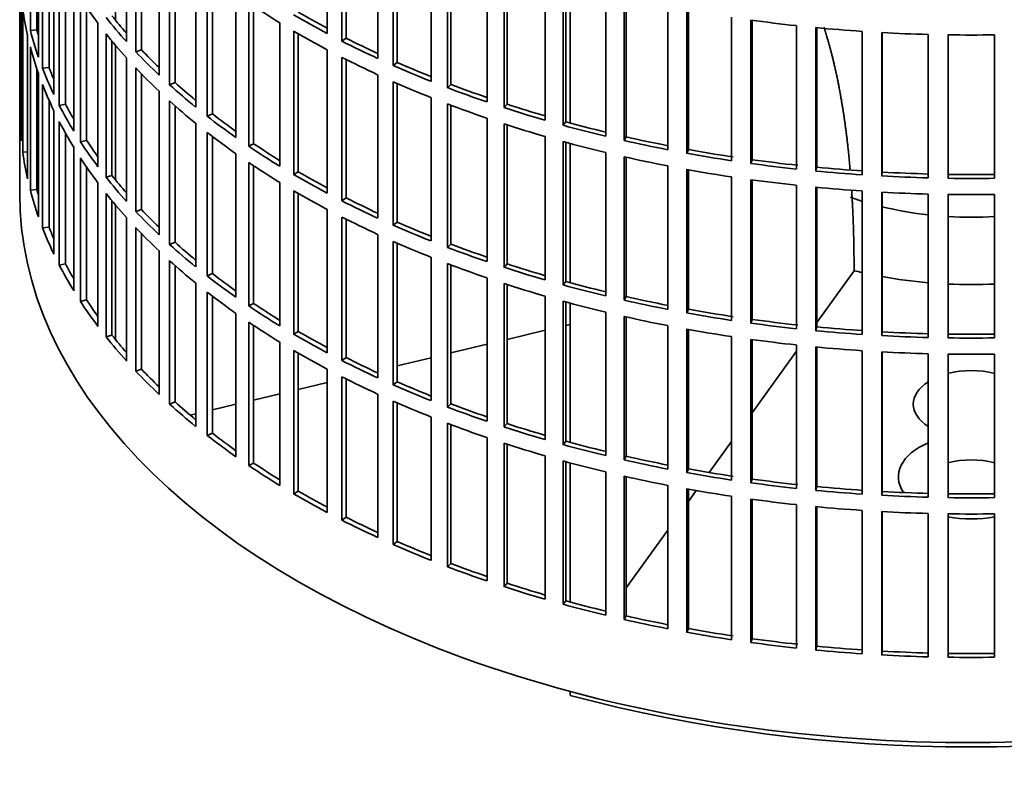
# Model space of a CAD drawing. Header units: millimetres. Extents: x 468 to 1360, y -1443 to 1457.
# Tile 2 of 29: x 1067 to 1216, y -1377 to -1263. Entities that reach past the tile are written whole.
import ezdxf

# ---------------------------------------------------------------- set-up
doc = ezdxf.new("R2010")
doc.units = ezdxf.units.MM
for name, color, linetype in [('VSI184-254_GIUNT', 7, 'Continuous'), ('VSI344-454_FILTR', 7, 'Continuous'), ('VSI344-454_SUPPO', 7, 'Continuous')]:
    doc.layers.add(name, color=color, linetype=linetype)

# ---------------------------------------------------------------- blocks, each defined once
blk = doc.blocks.new('SE4')
at = {"layer": 'VSI184-254_GIUNT', "color": 7, "linetype": 'Continuous', "lineweight": 35}
for start_param, end_param in [(4.155815, 4.214307), (4.312034, 4.522906), (4.610255, 4.814523)]:
    blk.add_ellipse((1210.56, -1273.27), major_axis=(34.5, 0), ratio=0.57735, start_param=start_param, end_param=end_param, dxfattribs=at)
at = {"layer": 'VSI344-454_FILTR', "color": 7, "linetype": 'Continuous', "lineweight": 35}
for p, q in [((1067.06, -1049.55), (1067.06, -1289.6)), ((1068.67, -1265.04), (1068.67, -1243.4)), ((1113.44, -1265.47), (1113.44, -1243.84)), ((1083.17, -1266.7), (1083.17, -1245.07)), ((1115.66, -1266.63), (1115.66, -1244.99)), ((1116.3, -1266.18), (1116.3, -1245.32)), ((1069.66, -1264.94), (1069.66, -1246.71)), ((1084.57, -1268.23), (1084.57, -1246.59)), ((1069.9, -1269.04), (1069.9, -1247.4)), ((1085.43, -1267.94), (1085.43, -1247.49)), ((1121.05, -1269.24), (1121.05, -1247.6)), ((1070.52, -1270.72), (1070.52, -1249.09)), ((1088.08, -1271.74), (1088.08, -1250.11)), ((1123.4, -1270.3), (1123.4, -1248.66)), ((1123.98, -1269.83), (1123.98, -1248.92)), ((1071.49, -1270.58), (1071.49, -1251.43)), ((1089.66, -1273.2), (1089.66, -1251.57)), ((1129.09, -1272.69), (1129.09, -1251.05)), ((1072.22, -1274.67), (1072.22, -1253.03)), ((1090.49, -1272.88), (1090.49, -1252.31)), ((1131.56, -1273.65), (1131.56, -1252.01)), ((1132.09, -1273.16), (1132.09, -1252.21)), ((1137.53, -1275.8), (1137.53, -1254.16)), ((1067.07, -1277.61), (1067.07, -1255.97)), ((1073.04, -1276.32), (1073.04, -1254.68)), ((1093.6, -1276.57), (1093.6, -1254.93)), ((1140.11, -1276.66), (1140.11, -1255.02)), ((1140.58, -1276.15), (1140.58, -1255.18)), ((1073.99, -1276.14), (1073.99, -1256.45)), ((1095.35, -1277.96), (1095.35, -1256.33)), ((1096.14, -1277.61), (1096.14, -1256.93)), ((1146.32, -1278.57), (1146.32, -1256.93)), ((1075.21, -1280.18), (1075.21, -1258.55)), ((1149, -1279.32), (1149, -1257.69)), ((1149.41, -1278.8), (1149.41, -1257.8)), ((1067.32, -1281.66), (1067.32, -1260.03)), ((1076.23, -1281.8), (1076.23, -1260.16)), ((1099.68, -1281.16), (1099.68, -1259.53)), ((1155.43, -1280.98), (1155.43, -1259.34)), ((1158.19, -1281.62), (1158.19, -1259.98)), ((1158.53, -1281.08), (1158.53, -1260.06)), ((1067.52, -1283.38), (1067.52, -1261.75)), ((1077.16, -1281.59), (1077.16, -1261.55)), ((1101.6, -1282.48), (1101.6, -1260.85)), ((1102.34, -1282.1), (1102.34, -1261.34)), ((1164.8, -1283.01), (1164.8, -1261.37)), ((1167.64, -1283.54), (1167.64, -1261.9)), ((1167.92, -1282.99), (1167.92, -1261.95)), ((1174.4, -1284.66), (1174.4, -1263.02)), ((1177.3, -1285.08), (1177.3, -1263.44)), ((1177.5, -1284.51), (1177.5, -1263.47)), ((1069.66, -1264.94), (1068.67, -1265.04)), ((1078.87, -1285.57), (1078.87, -1263.93)), ((1106.31, -1285.5), (1106.31, -1263.86)), ((1184.18, -1285.92), (1184.18, -1264.28)), ((1187.11, -1286.22), (1187.11, -1264.58)), ((1187.25, -1285.65), (1187.25, -1264.6)), ((1068.26, -1287.42), (1068.26, -1265.78)), ((1080.08, -1287.14), (1080.08, -1265.5)), ((1108.38, -1286.74), (1108.38, -1265.1)), ((1109.07, -1286.32), (1109.07, -1265.51)), ((1116.3, -1266.18), (1115.66, -1266.63)), ((1194.08, -1286.79), (1194.08, -1265.15)), ((1197.05, -1286.97), (1197.05, -1265.33)), ((1197.12, -1286.39), (1197.12, -1265.33)), ((1204.06, -1287.25), (1204.06, -1265.61)), ((1207.05, -1287.31), (1207.05, -1265.67)), ((1214.08, -1287.31), (1214.08, -1265.67)), ((1068.67, -1289.13), (1068.67, -1267.49)), ((1080.98, -1286.89), (1080.98, -1266.62)), ((1085.43, -1267.94), (1084.57, -1268.23)), ((1113.44, -1289.56), (1113.44, -1267.92)), ((1083.17, -1290.79), (1083.17, -1269.15)), ((1115.66, -1290.71), (1115.66, -1269.08)), ((1116.3, -1290.27), (1116.3, -1269.4)), ((1069.66, -1289.03), (1069.66, -1270.8)), ((1071.49, -1270.58), (1070.52, -1270.72)), ((1084.57, -1292.31), (1084.57, -1270.67)), ((1123.98, -1269.83), (1123.4, -1270.3)), ((1069.9, -1293.13), (1069.9, -1271.49)), ((1085.43, -1292.02), (1085.43, -1271.58)), ((1121.05, -1293.32), (1121.05, -1271.69)), ((1070.52, -1294.81), (1070.52, -1273.17)), ((1090.49, -1272.88), (1089.66, -1273.2)), ((1123.4, -1294.38), (1123.4, -1272.75)), ((1123.98, -1293.92), (1123.98, -1273.01)), ((1132.09, -1273.16), (1131.56, -1273.65)), ((1088.08, -1295.83), (1088.08, -1274.19)), ((1129.09, -1296.77), (1129.09, -1275.13)), ((1071.49, -1294.67), (1071.49, -1275.52)), ((1073.99, -1276.14), (1073.04, -1276.32)), ((1089.66, -1297.29), (1089.66, -1275.65)), ((1090.49, -1296.97), (1090.49, -1276.39)), ((1131.56, -1297.73), (1131.56, -1276.1)), ((1132.09, -1297.24), (1132.09, -1276.3)), ((1140.58, -1276.15), (1140.11, -1276.66)), ((1067.32, -1277.6), (1067.07, -1277.61)), ((1072.22, -1298.75), (1072.22, -1277.12)), ((1096.14, -1277.61), (1095.35, -1277.96)), ((1137.53, -1299.89), (1137.53, -1278.25)), ((1073.04, -1300.41), (1073.04, -1278.77)), ((1093.6, -1300.66), (1093.6, -1279.02)), ((1140.11, -1300.75), (1140.11, -1279.11)), ((1140.58, -1300.24), (1140.58, -1279.26)), ((1149.41, -1278.8), (1149, -1279.32)), ((1073.99, -1300.23), (1073.99, -1280.54)), ((1095.35, -1302.05), (1095.35, -1280.41)), ((1096.14, -1301.69), (1096.14, -1281.02)), ((1146.32, -1302.65), (1146.32, -1281.02)), ((1158.53, -1281.08), (1158.19, -1281.62)), ((1075.21, -1304.27), (1075.21, -1282.63)), ((1077.16, -1281.59), (1076.23, -1281.8)), ((1102.34, -1282.1), (1101.6, -1282.48)), ((1149, -1303.41), (1149, -1281.77)), ((1149.41, -1302.88), (1149.41, -1281.88)), ((1068.26, -1283.34), (1067.52, -1283.38)), ((1076.23, -1305.89), (1076.23, -1284.25)), ((1099.68, -1305.25), (1099.68, -1283.61)), ((1155.43, -1305.06), (1155.43, -1283.42)), ((1158.19, -1305.71), (1158.19, -1284.07)), ((1158.53, -1305.16), (1158.53, -1284.15)), ((1167.92, -1282.99), (1167.64, -1283.54)), ((1077.16, -1305.67), (1077.16, -1285.64)), ((1101.6, -1306.57), (1101.6, -1284.93)), ((1102.34, -1306.18), (1102.34, -1285.43)), ((1164.8, -1307.1), (1164.8, -1285.46)), ((1177.5, -1284.51), (1177.3, -1285.08)), ((1187.25, -1285.65), (1187.11, -1286.22)), ((1080.98, -1286.89), (1080.08, -1287.14)), ((1109.07, -1286.32), (1108.38, -1286.74)), ((1167.64, -1307.63), (1167.64, -1285.99)), ((1167.92, -1307.07), (1167.92, -1286.04)), ((1174.4, -1308.75), (1174.4, -1287.11)), ((1197.12, -1286.39), (1197.05, -1286.97)), ((1078.87, -1309.65), (1078.87, -1288.02)), ((1106.31, -1309.59), (1106.31, -1287.95)), ((1177.3, -1309.16), (1177.3, -1287.53)), ((1177.5, -1308.6), (1177.5, -1287.56)), ((1184.18, -1310.01), (1184.18, -1288.37)), ((1187.11, -1310.31), (1187.11, -1288.67)), ((1187.25, -1309.74), (1187.25, -1288.68)), ((1069.66, -1289.03), (1068.67, -1289.13)), ((1080.08, -1311.23), (1080.08, -1289.59)), ((1108.38, -1310.83), (1108.38, -1289.19)), ((1109.07, -1310.41), (1109.07, -1289.59)), ((1194.08, -1310.87), (1194.08, -1289.24)), ((1197.05, -1311.05), (1197.05, -1289.42)), ((1197.12, -1310.48), (1197.12, -1289.42)), ((1204.06, -1311.34), (1204.06, -1289.7)), ((1207.05, -1311.4), (1207.05, -1289.76)), ((1214.08, -1311.4), (1214.08, -1289.76)), ((1080.98, -1310.97), (1080.98, -1290.7)), ((1116.3, -1290.27), (1115.66, -1290.71)), ((1085.43, -1292.02), (1084.57, -1292.31)), ((1113.44, -1313.65), (1113.44, -1292.01)), ((1115.66, -1314.8), (1115.66, -1293.16)), ((1071.49, -1294.67), (1070.52, -1294.81)), ((1083.17, -1314.88), (1083.17, -1293.24)), ((1116.3, -1314.36), (1116.3, -1293.49)), ((1123.98, -1293.92), (1123.4, -1294.38)), ((1084.57, -1316.4), (1084.57, -1294.76)), ((1085.43, -1316.11), (1085.43, -1295.67)), ((1121.05, -1317.41), (1121.05, -1295.77)), ((1090.49, -1296.97), (1089.66, -1297.29)), ((1123.4, -1318.47), (1123.4, -1296.83)), ((1123.98, -1318), (1123.98, -1297.09)), ((1132.09, -1297.24), (1131.56, -1297.73)), ((1088.08, -1319.92), (1088.08, -1298.28)), ((1073.99, -1300.23), (1073.04, -1300.41)), ((1089.66, -1321.38), (1089.66, -1299.74)), ((1090.49, -1321.05), (1090.49, -1300.48)), ((1129.09, -1320.86), (1129.09, -1299.22)), ((1131.56, -1321.82), (1131.56, -1300.18)), ((1132.09, -1321.33), (1132.09, -1300.39)), ((1140.58, -1300.24), (1140.11, -1300.75)), ((1096.14, -1301.69), (1095.35, -1302.05)), ((1093.6, -1324.74), (1093.6, -1303.11)), ((1137.53, -1323.97), (1137.53, -1302.34)), ((1140.11, -1324.83), (1140.11, -1303.2)), ((1140.58, -1324.32), (1140.58, -1303.35)), ((1149.41, -1302.88), (1149, -1303.41)), ((1095.35, -1326.14), (1095.35, -1304.5)), ((1077.16, -1305.67), (1076.23, -1305.89)), ((1096.14, -1325.78), (1096.14, -1305.11)), ((1102.34, -1306.18), (1101.6, -1306.57)), ((1146.32, -1326.74), (1146.32, -1305.1)), ((1149, -1327.5), (1149, -1305.86)), ((1149.41, -1326.97), (1149.41, -1305.97)), ((1158.53, -1305.16), (1158.19, -1305.71)), ((1099.68, -1329.34), (1099.68, -1307.7)), ((1155.43, -1329.15), (1155.43, -1307.51)), ((1167.92, -1307.07), (1167.64, -1307.63)), ((1101.6, -1330.66), (1101.6, -1309.02)), ((1102.34, -1330.27), (1102.34, -1309.52)), ((1158.19, -1329.79), (1158.19, -1308.16)), ((1158.53, -1329.25), (1158.53, -1308.23)), ((1177.5, -1308.6), (1177.3, -1309.16)), ((1080.98, -1310.97), (1080.08, -1311.23)), ((1109.07, -1310.41), (1108.38, -1310.83)), ((1164.8, -1331.18), (1164.8, -1309.55)), ((1167.64, -1331.71), (1167.64, -1310.08)), ((1167.92, -1331.16), (1167.92, -1310.13)), ((1187.25, -1309.74), (1187.11, -1310.31)), ((1197.12, -1310.48), (1197.05, -1311.05)), ((1106.31, -1333.67), (1106.31, -1312.04)), ((1174.4, -1332.83), (1174.4, -1311.2)), ((1177.3, -1333.25), (1177.3, -1311.61)), ((1177.5, -1332.69), (1177.5, -1311.64)), ((1184.18, -1334.1), (1184.18, -1312.46)), ((1108.38, -1334.91), (1108.38, -1313.28)), ((1109.07, -1334.5), (1109.07, -1313.68)), ((1187.11, -1334.39), (1187.11, -1312.76)), ((1187.25, -1333.82), (1187.25, -1312.77)), ((1194.08, -1334.96), (1194.08, -1313.32)), ((1197.05, -1335.14), (1197.05, -1313.5)), ((1197.12, -1334.56), (1197.12, -1313.51)), ((1204.06, -1335.42), (1204.06, -1313.79)), ((1207.05, -1335.48), (1207.05, -1313.85)), ((1214.08, -1335.48), (1214.08, -1313.85)), ((1116.3, -1314.36), (1115.66, -1314.8)), ((1085.43, -1316.11), (1084.57, -1316.4)), ((1113.44, -1337.73), (1113.44, -1316.1)), ((1115.66, -1338.89), (1115.66, -1317.25)), ((1116.3, -1338.44), (1116.3, -1317.58)), ((1123.98, -1318), (1123.4, -1318.47)), ((1121.05, -1341.5), (1121.05, -1319.86)), ((1090.49, -1321.05), (1089.66, -1321.38)), ((1123.4, -1342.56), (1123.4, -1320.92)), ((1123.98, -1342.09), (1123.98, -1321.18)), ((1132.09, -1321.33), (1131.56, -1321.82)), ((1129.09, -1344.95), (1129.09, -1323.31)), ((1131.56, -1345.91), (1131.56, -1324.27)), ((1140.58, -1324.32), (1140.11, -1324.83)), ((1096.14, -1325.78), (1095.35, -1326.14)), ((1132.09, -1345.42), (1132.09, -1324.47)), ((1137.53, -1348.06), (1137.53, -1326.42)), ((1140.11, -1348.92), (1140.11, -1327.28)), ((1149.41, -1326.97), (1149, -1327.5)), ((1140.58, -1348.41), (1140.58, -1327.44)), ((1102.34, -1330.27), (1101.6, -1330.66)), ((1146.32, -1350.83), (1146.32, -1329.19)), ((1149, -1351.58), (1149, -1329.95)), ((1149.41, -1351.06), (1149.41, -1330.06)), ((1158.53, -1329.25), (1158.19, -1329.79)), ((1155.43, -1353.24), (1155.43, -1331.6)), ((1167.92, -1331.16), (1167.64, -1331.71)), ((1158.19, -1353.88), (1158.19, -1332.24)), ((1158.53, -1353.34), (1158.53, -1332.32)), ((1177.5, -1332.69), (1177.3, -1333.25)), ((1109.07, -1334.5), (1108.38, -1334.91)), ((1164.8, -1355.27), (1164.8, -1333.63)), ((1167.64, -1355.8), (1167.64, -1334.16)), ((1167.92, -1355.25), (1167.92, -1334.21)), ((1187.25, -1333.82), (1187.11, -1334.39)), ((1197.12, -1334.56), (1197.05, -1335.14)), ((1174.4, -1356.92), (1174.4, -1335.28)), ((1177.3, -1357.34), (1177.3, -1335.7)), ((1177.5, -1356.77), (1177.5, -1335.73)), ((1184.18, -1358.18), (1184.18, -1336.54)), ((1187.11, -1358.48), (1187.11, -1336.84)), ((1187.25, -1357.91), (1187.25, -1336.86)), ((1194.08, -1359.05), (1194.08, -1337.41)), ((1197.05, -1359.23), (1197.05, -1337.59)), ((1197.12, -1358.65), (1197.12, -1337.59)), ((1116.3, -1338.44), (1115.66, -1338.89)), ((1204.06, -1359.51), (1204.06, -1337.87)), ((1207.05, -1359.57), (1207.05, -1337.93)), ((1214.08, -1359.57), (1214.08, -1337.93)), ((1123.98, -1342.09), (1123.4, -1342.56)), ((1132.09, -1345.42), (1131.56, -1345.91)), ((1140.58, -1348.41), (1140.11, -1348.92)), ((1149.41, -1351.06), (1149, -1351.58)), ((1158.53, -1353.34), (1158.19, -1353.88)), ((1167.92, -1355.25), (1167.64, -1355.8)), ((1177.5, -1356.77), (1177.3, -1357.34)), ((1187.25, -1357.91), (1187.11, -1358.48)), ((1197.12, -1358.65), (1197.05, -1359.23))]:
    blk.add_line(p, q, dxfattribs=at)
for centre, radius, start, end in [((1210.56, -1017.2), 248.5, 269.189, 270.811), ((1210.56, -1039.99), 246.77, 269.1833, 270.8167), ((1210.56, -1038.84), 248.5, 269.189, 270.811), ((1210.56, -1041.28), 248.5, 269.189, 270.811), ((1210.56, -1064.08), 246.77, 269.1833, 270.8167), ((1210.56, -1062.92), 248.5, 269.189, 270.811), ((1210.56, -1065.37), 248.5, 269.189, 270.811), ((1210.56, -1088.16), 246.77, 269.1833, 270.8167), ((1210.56, -1087.01), 248.5, 269.189, 270.811), ((1210.56, -1089.46), 248.5, 269.189, 270.811), ((1210.56, -1112.25), 246.77, 269.1833, 270.8167), ((1210.56, -1111.09), 248.5, 269.189, 270.811)]:
    blk.add_arc(centre, radius, start, end, dxfattribs=at)
for centre, major_axis, start_param, end_param in [((1210.56, -1231.02), (-143.5, 0), 0.359458, 0.408487), ((1210.56, -1255.11), (-143.5, 0), 0.080205, 0.129234), ((1210.56, -1206.93), (-143.5, 0), 0.708524, 0.757553), ((1210.56, -1228.57), (-143.5, 0), 0.429271, 0.4783), ((1210.56, -1228.57), (-142.5, 0), 0.429099, 0.464583), ((1210.56, -1204.48), (-143.5, 0), 0.778337, 0.827366), ((1210.56, -1204.48), (-142.5, 0), 0.778165, 0.820895), ((1210.56, -1182.85), (-143.5, 0), 1.336842, 1.385871), ((1210.56, -1276.74), (-142.5, 0), -0.160582, -0.149846), ((1210.56, -1252.66), (-142.5, 0), 0.149846, 0.160582), ((1210.56, -1182.85), (-143.5, 0), 1.406655, 1.455685), ((1210.56, -1252.66), (-143.5, 0), 0.150018, 0.199048), ((1210.56, -1231.02), (-143.5, 0), 0.429271, 0.4783), ((1210.56, -1206.93), (-143.5, 0), 0.778337, 0.827366), ((1210.56, -1204.48), (-142.5, 0), 0.847978, 0.891566), ((1210.56, -1182.85), (-143.5, 0), 1.476469, 1.525498), ((1210.56, -1255.11), (-143.5, 0), 0.150018, 0.199048), ((1210.56, -1228.57), (-142.5, 0), 0.498912, 0.536508), ((1210.56, -1204.48), (-143.5, 0), 0.84815, 0.897179), ((1210.56, -1228.57), (-143.5, 0), 0.499084, 0.548113), ((1210.56, -1206.93), (-143.5, 0), 0.84815, 0.897179), ((1210.56, -1252.66), (-143.5, 0), 0.219831, 0.268861), ((1210.56, -1252.66), (-142.5, 0), 0.219659, 0.242088), ((1210.56, -1231.02), (-143.5, 0), 0.499084, 0.548113), ((1210.56, -1204.48), (-143.5, 0), 0.917963, 0.966992), ((1210.56, -1204.48), (-142.5, 0), 0.917791, 0.962144), ((1210.56, -1255.11), (-143.5, 0), 0.219831, 0.268861), ((1210.56, -1228.57), (-143.5, 0), 0.568897, 0.617927), ((1210.56, -1228.57), (-142.5, 0), 0.568725, 0.607984), ((1210.56, -1206.93), (-143.5, 0), 0.917963, 0.966992), ((1210.56, -1204.48), (-143.5, 0), 0.987776, 1.036806), ((1210.56, -1204.48), (-142.5, 0), 0.987604, 1.032651), ((1210.56, -1252.66), (-143.5, 0), 0.289645, 0.338674), ((1210.56, -1252.66), (-142.5, 0), 0.289473, 0.318152), ((1210.56, -1231.02), (-143.5, 0), 0.568897, 0.617927), ((1210.56, -1206.93), (-143.5, 0), 0.987776, 1.036806), ((1210.56, -1204.48), (-143.5, 0), 1.057589, 1.106619), ((1210.56, -1204.48), (-142.5, 0), 1.057417, 1.103102), ((1210.56, -1276.74), (-143.5, 0), 0.010392, 0.059421), ((1210.56, -1228.57), (-143.5, 0), 0.63871, 0.68774), ((1210.56, -1228.57), (-142.5, 0), 0.638538, 0.679153), ((1210.56, -1255.11), (-143.5, 0), 0.289645, 0.338674), ((1210.56, -1206.93), (-143.5, 0), 1.057589, 1.106619), ((1210.56, -1204.48), (-143.5, 0), 1.127403, 1.176432), ((1210.56, -1204.48), (-142.5, 0), 1.127231, 1.17351), ((1210.56, -1231.02), (-143.5, 0), 0.63871, 0.68774), ((1210.56, -1204.48), (-142.5, 0), 1.197044, 1.243883), ((1210.56, -1252.66), (-143.5, 0), 0.359458, 0.408487), ((1210.56, -1252.66), (-142.5, 0), 0.359286, 0.391958), ((1210.56, -1228.57), (-143.5, 0), 0.708524, 0.757553), ((1210.56, -1228.57), (-142.5, 0), 0.708352, 0.750104), ((1210.56, -1206.93), (-143.5, 0), 1.127403, 1.176432), ((1210.56, -1204.48), (-143.5, 0), 1.197216, 1.246245), ((1210.56, -1276.74), (-143.5, 0), 0.080205, 0.129234), ((1210.56, -1255.11), (-143.5, 0), 0.359458, 0.408487), ((1210.56, -1206.93), (-143.5, 0), 1.197216, 1.246245), ((1210.56, -1204.48), (-143.5, 0), 1.267029, 1.316058), ((1210.56, -1204.48), (-142.5, 0), 1.266857, 1.31623), ((1210.56, -1231.02), (-143.5, 0), 0.708524, 0.757553), ((1210.56, -1204.48), (-143.5, 0), 1.336842, 1.385871), ((1210.56, -1204.48), (-142.5, 0), 1.33667, 1.386044), ((1210.56, -1204.48), (-142.5, 0), 1.406483, 1.455857), ((1210.56, -1252.66), (-143.5, 0), 0.429271, 0.4783), ((1210.56, -1252.66), (-142.5, 0), 0.429099, 0.464583), ((1210.56, -1228.57), (-143.5, 0), 0.778337, 0.827366), ((1210.56, -1228.57), (-142.5, 0), 0.778165, 0.820895), ((1210.56, -1206.93), (-143.5, 0), 1.267029, 1.316058), ((1210.56, -1204.48), (-143.5, 0), 1.406655, 1.455685), ((1210.56, -1204.48), (-143.5, 0), 1.476469, 1.525498), ((1210.56, -1204.48), (-142.5, 0), 1.476296, 1.52567), ((1210.56, -1206.93), (-143.5, 0), 1.336842, 1.385871), ((1210.56, -1206.93), (-143.5, 0), 1.406655, 1.455685), ((1210.56, -1289.6), (143.5, 0), 3.141593, 5.158357), ((1210.56, -1276.74), (-143.5, 0), 0.150018, 0.199048), ((1210.56, -1276.74), (-142.5, 0), 0.149846, 0.160582), ((1210.56, -1255.11), (-143.5, 0), 0.429271, 0.4783), ((1210.56, -1231.02), (-143.5, 0), 0.778337, 0.827366), ((1210.56, -1206.93), (-143.5, 0), 1.476469, 1.525498), ((1210.56, -1228.57), (-143.5, 0), 0.84815, 0.897179), ((1210.56, -1228.57), (-142.5, 0), 0.847978, 0.891566), ((1210.56, -1252.66), (-143.5, 0), 0.499084, 0.548113), ((1210.56, -1252.66), (-142.5, 0), 0.498912, 0.536508), ((1210.56, -1231.02), (-143.5, 0), 0.84815, 0.897179), ((1210.56, -1276.74), (-142.5, 0), 0.219659, 0.242088), ((1210.56, -1228.57), (-143.5, 0), 0.917963, 0.966992), ((1210.56, -1228.57), (-142.5, 0), 0.917791, 0.962144), ((1210.56, -1276.74), (-143.5, 0), 0.219831, 0.268861), ((1210.56, -1255.11), (-143.5, 0), 0.499084, 0.548113), ((1210.56, -1252.66), (-143.5, 0), 0.568897, 0.617927), ((1210.56, -1252.66), (-142.5, 0), 0.568725, 0.607984), ((1210.56, -1231.02), (-143.5, 0), 0.917963, 0.966992), ((1210.56, -1228.57), (-142.5, 0), 0.987604, 1.032651), ((1210.56, -1228.57), (-143.5, 0), 0.987776, 1.036806), ((1210.56, -1276.74), (-143.5, 0), 0.289645, 0.338674), ((1210.56, -1276.74), (-142.5, 0), 0.289473, 0.318152), ((1210.56, -1255.11), (-143.5, 0), 0.568897, 0.617927), ((1210.56, -1231.02), (-143.5, 0), 0.987776, 1.036806), ((1210.56, -1228.57), (-142.5, 0), 1.057417, 1.103102), ((1210.56, -1252.66), (-143.5, 0), 0.63871, 0.68774), ((1210.56, -1252.66), (-142.5, 0), 0.638538, 0.679153), ((1210.56, -1228.57), (-143.5, 0), 1.057589, 1.106619), ((1210.56, -1231.02), (-143.5, 0), 1.057589, 1.106619), ((1210.56, -1228.57), (-143.5, 0), 1.127403, 1.176432), ((1210.56, -1228.57), (-142.5, 0), 1.127231, 1.17351), ((1210.56, -1255.11), (-143.5, 0), 0.63871, 0.68774), ((1210.56, -1276.74), (-143.5, 0), 0.359458, 0.408487), ((1210.56, -1276.74), (-142.5, 0), 0.359286, 0.391958), ((1210.56, -1252.66), (-142.5, 0), 0.708352, 0.750104), ((1210.56, -1231.02), (-143.5, 0), 1.127403, 1.176432), ((1210.56, -1228.57), (-143.5, 0), 1.197216, 1.246245), ((1210.56, -1228.57), (-142.5, 0), 1.197044, 1.243883), ((1210.56, -1252.66), (-143.5, 0), 0.708524, 0.757553), ((1210.56, -1228.57), (-143.5, 0), 1.267029, 1.316058), ((1210.56, -1228.57), (-142.5, 0), 1.266857, 1.31623), ((1210.56, -1255.11), (-143.5, 0), 0.708524, 0.757553), ((1210.56, -1231.02), (-143.5, 0), 1.197216, 1.246245), ((1210.56, -1228.57), (-143.5, 0), 1.336842, 1.385871), ((1210.56, -1228.57), (-142.5, 0), 1.33667, 1.386044), ((1210.56, -1276.74), (-142.5, 0), 0.429099, 0.464583), ((1210.56, -1252.66), (-143.5, 0), 0.778337, 0.827366), ((1210.56, -1252.66), (-142.5, 0), 0.778165, 0.820895), ((1210.56, -1231.02), (-143.5, 0), 1.267029, 1.316058), ((1210.56, -1228.57), (-143.5, 0), 1.406655, 1.455685), ((1210.56, -1228.57), (-142.5, 0), 1.406483, 1.455857), ((1210.56, -1228.57), (-142.5, 0), 1.476296, 1.52567), ((1210.56, -1276.74), (-143.5, 0), 0.429271, 0.4783), ((1210.56, -1231.02), (-143.5, 0), 1.336842, 1.385871), ((1210.56, -1228.57), (-143.5, 0), 1.476469, 1.525498), ((1210.56, -1255.11), (-143.5, 0), 0.778337, 0.827366), ((1210.56, -1231.02), (-143.5, 0), 1.406655, 1.455685), ((1210.56, -1231.02), (-143.5, 0), 1.476469, 1.525498), ((1210.56, -1252.66), (-143.5, 0), 0.84815, 0.897179), ((1210.56, -1252.66), (-142.5, 0), 0.847978, 0.891566), ((1210.56, -1276.74), (-143.5, 0), 0.499084, 0.548113), ((1210.56, -1276.74), (-142.5, 0), 0.498912, 0.536508), ((1210.56, -1255.11), (-143.5, 0), 0.84815, 0.897179), ((1210.56, -1252.66), (-142.5, 0), 0.917791, 0.962144), ((1210.56, -1252.66), (-143.5, 0), 0.917963, 0.966992), ((1210.56, -1276.74), (-143.5, 0), 0.568897, 0.617927), ((1210.56, -1276.74), (-142.5, 0), 0.568725, 0.607984), ((1210.56, -1255.11), (-143.5, 0), 0.917963, 0.966992), ((1210.56, -1252.66), (-142.5, 0), 0.987604, 1.032651), ((1210.56, -1252.66), (-143.5, 0), 0.987776, 1.036806), ((1210.56, -1255.11), (-143.5, 0), 0.987776, 1.036806), ((1210.56, -1252.66), (-142.5, 0), 1.057417, 1.103102), ((1210.56, -1276.74), (-142.5, 0), 0.638538, 0.679153), ((1210.56, -1252.66), (-143.5, 0), 1.057589, 1.106619), ((1210.56, -1276.74), (-143.5, 0), 0.63871, 0.68774), ((1210.56, -1255.11), (-143.5, 0), 1.057589, 1.106619), ((1210.56, -1252.66), (-142.5, 0), 1.127231, 1.17351), ((1210.56, -1252.66), (-143.5, 0), 1.127403, 1.176432), ((1210.56, -1276.74), (-142.5, 0), 0.708352, 0.750104), ((1210.56, -1255.11), (-143.5, 0), 1.127403, 1.176432), ((1210.56, -1252.66), (-143.5, 0), 1.197216, 1.246245), ((1210.56, -1252.66), (-142.5, 0), 1.197044, 1.243883), ((1210.56, -1276.74), (-143.5, 0), 0.708524, 0.757553), ((1210.56, -1252.66), (-143.5, 0), 1.267029, 1.316058), ((1210.56, -1252.66), (-142.5, 0), 1.266857, 1.31623), ((1210.56, -1255.11), (-143.5, 0), 1.197216, 1.246245), ((1210.56, -1252.66), (-143.5, 0), 1.336842, 1.385871), ((1210.56, -1252.66), (-142.5, 0), 1.33667, 1.386044), ((1210.56, -1276.74), (-142.5, 0), 0.778165, 0.820895), ((1210.56, -1255.11), (-143.5, 0), 1.267029, 1.316058), ((1210.56, -1252.66), (-143.5, 0), 1.406655, 1.455685), ((1210.56, -1252.66), (-142.5, 0), 1.406483, 1.455857), ((1210.56, -1252.66), (-142.5, 0), 1.476296, 1.52567), ((1210.56, -1276.74), (-143.5, 0), 0.778337, 0.827366), ((1210.56, -1255.11), (-143.5, 0), 1.336842, 1.385871), ((1210.56, -1252.66), (-143.5, 0), 1.476469, 1.525498), ((1210.56, -1255.11), (-143.5, 0), 1.406655, 1.455685), ((1210.56, -1255.11), (-143.5, 0), 1.476469, 1.525498), ((1210.56, -1276.74), (-143.5, 0), 0.84815, 0.897179), ((1210.56, -1276.74), (-142.5, 0), 0.847978, 0.891566), ((1210.56, -1276.74), (-142.5, 0), 0.917791, 0.962144), ((1210.56, -1276.74), (-143.5, 0), 0.917963, 0.966992), ((1210.56, -1276.74), (-143.5, 0), 0.987776, 1.036806), ((1210.56, -1276.74), (-142.5, 0), 0.987604, 1.032651), ((1210.56, -1276.74), (-143.5, 0), 1.057589, 1.106619), ((1210.56, -1276.74), (-142.5, 0), 1.057417, 1.103102), ((1210.56, -1276.74), (-142.5, 0), 1.127231, 1.17351), ((1210.56, -1276.74), (-143.5, 0), 1.127403, 1.176432), ((1210.56, -1276.74), (-143.5, 0), 1.197216, 1.246245), ((1210.56, -1276.74), (-142.5, 0), 1.197044, 1.243883), ((1210.56, -1276.74), (-142.5, 0), 1.266857, 1.31623), ((1210.56, -1276.74), (-143.5, 0), 1.267029, 1.316058), ((1210.56, -1276.74), (-142.5, 0), 1.33667, 1.386044), ((1210.56, -1276.74), (-143.5, 0), 1.336842, 1.385871), ((1210.56, -1276.74), (-143.5, 0), 1.406655, 1.455685), ((1210.56, -1276.74), (-142.5, 0), 1.406483, 1.455857), ((1210.56, -1276.74), (-143.5, 0), 1.476469, 1.525498), ((1210.56, -1276.74), (-142.5, 0), 1.476296, 1.52567)]:
    blk.add_ellipse(centre, major_axis=major_axis, ratio=0.57735, start_param=start_param, end_param=end_param, dxfattribs=at)
at = {"layer": 'VSI344-454_SUPPO', "color": 7, "linetype": 'Continuous', "lineweight": 35}
for p, q in [((1081.53, -1263.49), (1081.53, -1243.19)), ((1150.08, -1278.98), (1150.08, -1257.98)), ((1081.53, -1287.58), (1081.53, -1267.28)), ((1150.08, -1303.07), (1150.08, -1282.07)), ((1081.53, -1311.66), (1081.53, -1291.37)), ((1187.25, -1309.09), (1192.88, -1301.25)), ((1192.88, -1301.05), (1192.88, -1301.25)), ((1150.08, -1327.15), (1150.08, -1306.15)), ((1149.41, -1309.52), (1150.08, -1309.36)), ((1140.58, -1311.63), (1146.32, -1310.25)), ((1132.09, -1313.66), (1137.53, -1312.36)), ((1177.5, -1322.68), (1184.18, -1313.38)), ((1123.98, -1315.6), (1129.09, -1314.38)), ((1109.07, -1319.16), (1113.44, -1318.12)), ((1102.34, -1320.77), (1106.31, -1319.82)), ((1096.14, -1322.26), (1099.68, -1321.41)), ((1092.79, -1323.06), (1093.6, -1322.86)), ((1171.03, -1331.7), (1174.4, -1327.01)), ((1150.08, -1351.24), (1150.08, -1330.24)), ((1167.92, -1336.05), (1169.08, -1334.42)), ((1158.53, -1349.12), (1164.8, -1340.38)), ((1150.08, -1365.32), (1150.08, -1364.74))]:
    blk.add_line(p, q, dxfattribs=at)
for centre, major_axis, start_param, end_param in [((1210.56, -1277.36), (142.5, 0), -3.302175, -3.292267), ((1210.56, -1277.36), (45, 0), 4.308579, 4.337394), ((1210.56, -1277.36), (45, 0), 4.408949, 4.56748), ((1210.56, -1277.36), (45, 0), 4.634142, 4.790635), ((1210.56, -1321.38), (8.75, 0), 1.157096, 1.984496), ((1210.56, -1321.38), (8.75, 0), 2.407803, 3.875383), ((1210.56, -1332.35), (-11, 0), -0.938824, 0.382349), ((1210.56, -1334.85), (8.75, 0), 1.157096, 1.984496), ((1210.56, -1332.35), (-11, 0), 1.245307, 1.896286), ((1210.56, -1290.83), (-142.5, 0), 1.132467, 2.009125)]:
    blk.add_ellipse(centre, major_axis=major_axis, ratio=0.57735, start_param=start_param, end_param=end_param, dxfattribs=at)
blk.add_open_spline([(1192.28, -1285.95), (1191.84, -1280.73), (1191.07, -1276.12), (1190.17, -1270.68), (1188.84, -1266.16), (1188.6, -1265.33), (1188.34, -1264.53)], degree=2, knots=[0.2877757, 0.2877757, 0.2877757, 0.5, 0.5, 0.75, 0.75, 0.7962592, 0.7962592, 0.7962592], dxfattribs=at)
blk.add_open_spline([(1192.88, -1301.05), (1192.88, -1294.75), (1192.51, -1289.04)], degree=2, dxfattribs=at)

msp = doc.modelspace()

# ---------------------------------------------------------------- block references
msp.add_blockref('SE4', (0, 0))

doc.saveas('drawing.dxf')
